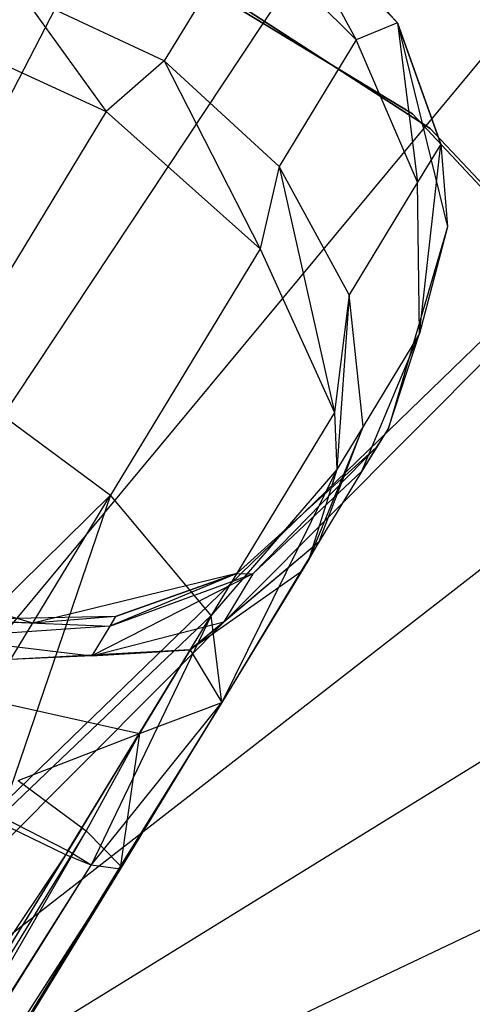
# Model space of a CAD drawing. Extents: x 0 to 27.3, y 0 to 27.3.
# Tile 86 of 117: x 14.103 to 14.382, y 13.934 to 14.541. Entities that reach past the tile are written whole.
import ezdxf

# ---------------------------------------------------------------- set-up
doc = ezdxf.new("R2010")
doc.units = 0
doc.header["$LTSCALE"] = 2.54
doc.layers.get('0').update_dxf_attribs({"color": 13, "linetype": 'CONTINUOUS'})

# ---------------------------------------------------------------- blocks, each defined once
blk = doc.blocks.new('SPUMPKIN_S_PM_STL_1')
at = {"color": 0}
for p, q in [((20.41292, 15.16344, 223.0262), (19.93526, 14.23799, 222.95525)), ((20.41292, 15.16344, 223.0262), (19.93526, 14.23799, 222.95525)), ((20.55921, 15.0776, 223.0262), (19.98429, 14.20922, 222.95525)), ((20.55921, 15.0776, 223.0262), (19.98429, 14.20922, 222.95525)), ((20.02992, 14.17532, 222.95525), (20.69536, 14.97645, 223.0262)), ((20.02992, 14.17532, 222.95525), (20.69536, 14.97645, 223.0262)), ((20.07162, 14.13668, 222.95525), (20.81977, 14.86117, 223.0262)), ((20.07162, 14.13668, 222.95525), (20.81977, 14.86117, 223.0262)), ((20.08456, 14.12283, 222.95525), (20.81977, 14.86117, 223.0262)), ((20.08456, 14.12283, 222.95525), (20.81977, 14.86117, 223.0262)), ((20.38867, 14.62475, 34.59554), (20.13271, 14.7804, 34.59554)), ((20.13271, 14.7804, 34.79554), (20.38867, 14.62475, 34.79554)), ((20.13271, 14.7804, 34.79554), (20.38867, 14.62475, 34.79554)), ((20.38867, 14.62475, 34.59554), (20.13271, 14.7804, 34.59554)), ((20.29015, 14.77439, 32.39039), (20.37958, 14.68085, 32.39039)), ((20.29015, 14.77439, 32.39039), (20.37958, 14.68085, 32.39039)), ((20.30205, 14.76669, 33.95356), (20.37958, 14.68085, 32.39039)), ((20.30205, 14.76669, 33.95356), (20.37958, 14.68085, 33.95356)), ((20.30205, 14.76669, 33.95356), (20.37958, 14.68085, 32.39039)), ((20.30205, 14.76669, 33.95356), (20.37958, 14.68085, 33.95356)), ((20.30205, 14.76669, 33.95356), (20.35401, 14.67035, 34.12782)), ((20.30205, 14.76669, 33.95356), (20.35401, 14.67035, 34.12782)), ((20.39958, 14.61575, 90.37087), (20.17704, 14.75996, 90.37087)), ((20.17704, 14.75996, 90.57087), (20.39958, 14.61575, 90.57087)), ((20.17704, 14.75996, 90.57087), (20.39958, 14.61575, 90.57087)), ((20.39958, 14.61575, 90.37087), (20.17704, 14.75996, 90.37087)), ((20.28524, 14.73904, 34.13605), (20.23564, 14.65745, 34.30479)), ((20.28524, 14.73904, 34.13605), (20.23564, 14.65745, 34.30479)), ((20.35401, 14.67035, 34.12782), (20.28524, 14.73904, 34.13605)), ((20.35401, 14.67035, 34.12782), (20.28524, 14.73904, 34.13605)), ((20.1089, 14.09377, 222.95525), (20.931, 14.73312, 223.0262)), ((20.1089, 14.09377, 222.95525), (20.931, 14.73312, 223.0262)), ((20.23564, 14.65745, 34.30479), (20.14766, 14.69867, 34.29613)), ((20.14766, 14.69867, 34.29613), (20.20004, 14.62615, 34.35346)), ((20.14766, 14.69867, 34.29613), (20.20004, 14.62615, 34.35346)), ((20.23564, 14.65745, 34.30479), (20.14766, 14.69867, 34.29613)), ((20.37958, 14.68085, 33.95356), (20.35401, 14.67035, 34.12782)), ((20.37958, 14.68085, 33.95356), (20.35401, 14.67035, 34.12782)), ((20.37958, 14.68085, 32.39039), (20.41026, 14.55513, 32.39039)), ((20.37958, 14.68085, 33.95356), (20.37958, 14.68085, 32.39039)), ((20.37958, 14.68085, 33.95356), (20.37958, 14.68085, 32.39039)), ((20.37958, 14.68085, 33.95356), (20.40616, 14.60615, 33.95356)), ((20.40616, 14.60615, 33.95356), (20.37958, 14.68085, 32.39039)), ((20.40616, 14.60615, 33.95356), (20.37958, 14.68085, 32.39039)), ((20.37958, 14.68085, 32.39039), (20.41026, 14.55513, 32.39039)), ((20.37958, 14.68085, 33.95356), (20.40616, 14.60615, 33.95356)), ((20.37958, 14.68085, 33.95356), (20.39188, 14.58266, 34.10801)), ((20.37958, 14.68085, 33.95356), (20.39188, 14.58266, 34.10801)), ((20.35401, 14.67035, 34.12782), (20.30656, 14.5923, 34.28924)), ((20.35401, 14.67035, 34.12782), (20.30656, 14.5923, 34.28924)), ((20.39188, 14.58266, 34.10801), (20.35401, 14.67035, 34.12782)), ((20.39188, 14.58266, 34.10801), (20.35401, 14.67035, 34.12782)), ((20.12463, 14.66078, 34.34326), (20.20004, 14.62615, 34.35346)), ((20.12463, 14.66078, 34.34326), (20.20004, 14.62615, 34.35346)), ((20.23564, 14.65745, 34.30479), (20.20004, 14.62615, 34.35346)), ((20.23564, 14.65745, 34.30479), (20.20004, 14.62615, 34.35346)), ((20.30656, 14.5923, 34.28924), (20.23564, 14.65745, 34.30479)), ((20.23564, 14.65745, 34.30479), (20.29495, 14.54163, 34.32905)), ((20.23564, 14.65745, 34.30479), (20.29495, 14.54163, 34.32905)), ((20.30656, 14.5923, 34.28924), (20.23564, 14.65745, 34.30479)), ((20.20004, 14.62615, 34.35346), (20.10172, 14.46438, 34.4697)), ((20.20004, 14.62615, 34.35346), (20.10172, 14.46438, 34.4697)), ((20.20004, 14.62615, 34.35346), (20.29495, 14.54163, 34.32905)), ((20.20004, 14.62615, 34.35346), (20.29495, 14.54163, 34.32905)), ((20.59314, 14.40581, 34.59554), (20.38867, 14.62475, 34.59554)), ((20.38867, 14.62475, 34.79554), (20.59314, 14.40581, 34.79554)), ((20.38867, 14.62475, 34.79554), (20.59314, 14.40581, 34.79554)), ((20.38867, 14.62475, 34.79554), (20.38867, 14.62475, 34.59554)), ((20.59314, 14.40581, 34.59554), (20.38867, 14.62475, 34.59554)), ((20.38867, 14.62475, 34.79554), (20.38867, 14.62475, 34.59554)), ((20.58114, 14.42248, 90.37087), (20.39958, 14.61575, 90.37087)), ((20.39958, 14.61575, 90.57087), (20.58114, 14.42248, 90.57087)), ((20.39958, 14.61575, 90.57087), (20.58114, 14.42248, 90.57087)), ((20.39958, 14.61575, 90.57087), (20.39958, 14.61575, 90.37087)), ((20.58114, 14.42248, 90.37087), (20.39958, 14.61575, 90.37087)), ((20.39958, 14.61575, 90.57087), (20.39958, 14.61575, 90.37087)), ((20.40616, 14.60615, 33.95356), (20.39188, 14.58266, 34.10801)), ((20.40616, 14.60615, 33.95356), (20.39188, 14.58266, 34.10801)), ((20.39309, 14.48932, 34.07964), (20.40616, 14.60615, 33.95356)), ((20.39309, 14.48932, 34.07964), (20.40616, 14.60615, 33.95356)), ((20.40616, 14.60615, 33.95356), (20.41026, 14.55513, 32.39039)), ((20.40616, 14.60615, 33.95356), (20.41026, 14.55513, 33.95356)), ((20.40616, 14.60615, 33.95356), (20.41026, 14.55513, 32.39039)), ((20.40616, 14.60615, 33.95356), (20.41026, 14.55513, 33.95356)), ((20.14131, 14.04707, 222.95525), (21.02772, 14.59379, 223.0262)), ((20.14131, 14.04707, 222.95525), (21.02772, 14.59379, 223.0262)), ((20.30656, 14.5923, 34.28924), (20.29495, 14.54163, 34.32905)), ((20.30656, 14.5923, 34.28924), (20.29495, 14.54163, 34.32905)), ((20.34961, 14.51313, 34.25187), (20.30656, 14.5923, 34.28924)), ((20.30656, 14.5923, 34.28924), (20.34062, 14.44057, 34.26235)), ((20.30656, 14.5923, 34.28924), (20.34062, 14.44057, 34.26235)), ((20.34961, 14.51313, 34.25187), (20.30656, 14.5923, 34.28924)), ((20.39188, 14.58266, 34.10801), (20.34961, 14.51313, 34.25187)), ((20.39188, 14.58266, 34.10801), (20.34961, 14.51313, 34.25187)), ((20.39309, 14.48932, 34.07964), (20.39188, 14.58266, 34.10801)), ((20.39309, 14.48932, 34.07964), (20.39188, 14.58266, 34.10801)), ((20.41026, 14.55513, 32.39039), (20.37397, 14.43092, 32.39039)), ((20.41026, 14.55513, 33.95356), (20.37397, 14.43092, 33.95356)), ((20.41026, 14.55513, 32.39039), (20.37397, 14.43092, 32.39039)), ((20.41026, 14.55513, 33.95356), (20.37397, 14.43092, 33.95356)), ((20.41026, 14.55513, 33.95356), (20.39309, 14.48932, 34.07964)), ((20.41026, 14.55513, 33.95356), (20.39309, 14.48932, 34.07964)), ((20.41026, 14.55513, 33.95356), (20.41026, 14.55513, 32.39039)), ((20.41026, 14.55513, 33.95356), (20.41026, 14.55513, 32.39039)), ((20.29495, 14.54163, 34.32905), (20.20262, 14.38972, 34.43821)), ((20.29495, 14.54163, 34.32905), (20.20262, 14.38972, 34.43821)), ((20.29495, 14.54163, 34.32905), (20.34062, 14.44057, 34.26235)), ((20.29495, 14.54163, 34.32905), (20.34062, 14.44057, 34.26235)), ((20.34961, 14.51313, 34.25187), (20.34062, 14.44057, 34.26235)), ((20.34961, 14.51313, 34.25187), (20.34062, 14.44057, 34.26235)), ((20.34961, 14.51313, 34.25187), (20.34216, 14.40554, 34.23133)), ((20.34961, 14.51313, 34.25187), (20.34216, 14.40554, 34.23133)), ((20.35824, 14.43199, 34.19835), (20.34961, 14.51313, 34.25187)), ((20.35824, 14.43199, 34.19835), (20.34961, 14.51313, 34.25187)), ((20.35746, 14.40454, 34.04703), (20.39309, 14.48932, 34.07964)), ((20.35746, 14.40454, 34.04703), (20.39309, 14.48932, 34.07964)), ((20.39309, 14.48932, 34.07964), (20.35824, 14.43199, 34.19835)), ((20.39309, 14.48932, 34.07964), (20.35824, 14.43199, 34.19835)), ((20.37397, 14.43092, 33.95356), (20.39309, 14.48932, 34.07964)), ((20.37397, 14.43092, 33.95356), (20.39309, 14.48932, 34.07964)), ((20.10172, 14.46438, 34.4697), (20.20262, 14.38972, 34.43821)), ((20.10172, 14.46438, 34.4697), (20.20262, 14.38972, 34.43821)), ((20.16849, 13.99714, 222.95525), (21.10882, 14.44482, 223.0262)), ((20.16849, 13.99714, 222.95525), (21.10882, 14.44482, 223.0262)), ((20.34062, 14.44057, 34.26235), (20.26464, 14.31557, 34.35217)), ((20.34062, 14.44057, 34.26235), (20.26464, 14.31557, 34.35217)), ((20.34062, 14.44057, 34.26235), (20.34216, 14.40554, 34.23133)), ((20.34062, 14.44057, 34.26235), (20.34216, 14.40554, 34.23133)), ((20.35824, 14.43199, 34.19835), (20.3248, 14.35005, 34.17124)), ((20.35824, 14.43199, 34.19835), (20.3248, 14.35005, 34.17124)), ((20.33113, 14.36123, 34.13684), (20.35824, 14.43199, 34.19835)), ((20.33113, 14.36123, 34.13684), (20.35824, 14.43199, 34.19835)), ((20.35824, 14.43199, 34.19835), (20.34216, 14.40554, 34.23133)), ((20.35824, 14.43199, 34.19835), (20.34216, 14.40554, 34.23133)), ((20.37397, 14.43092, 33.95356), (20.35746, 14.40454, 34.04703)), ((20.37397, 14.43092, 33.95356), (20.35746, 14.40454, 34.04703)), ((20.37397, 14.43092, 33.95356), (20.36626, 14.41902, 33.95356)), ((20.37397, 14.43092, 33.95356), (20.36626, 14.41902, 33.95356)), ((20.37397, 14.43092, 32.39039), (20.36627, 14.41902, 32.39039)), ((20.37397, 14.43092, 32.39039), (20.36627, 14.41902, 32.39039)), ((20.37397, 14.43092, 33.95356), (20.37397, 14.43092, 32.39039)), ((20.37397, 14.43092, 33.95356), (20.37397, 14.43092, 32.39039)), ((20.36627, 14.41902, 32.39039), (20.28043, 14.34149, 32.39039)), ((20.36626, 14.41902, 33.95356), (20.28043, 14.34149, 33.95356)), ((20.36627, 14.41902, 32.39039), (20.28043, 14.34149, 32.39039)), ((20.36626, 14.41902, 33.95356), (20.28043, 14.34149, 33.95356)), ((20.36626, 14.41902, 33.95356), (20.29041, 14.34124, 34.01516)), ((20.36626, 14.41902, 33.95356), (20.29041, 14.34124, 34.01516)), ((20.36626, 14.41902, 33.95356), (20.35746, 14.40454, 34.04703)), ((20.36626, 14.41902, 33.95356), (20.35746, 14.40454, 34.04703)), ((20.36626, 14.41902, 33.95356), (20.36627, 14.41902, 32.39039)), ((20.36626, 14.41902, 33.95356), (20.36627, 14.41902, 32.39039)), ((20.34216, 14.40554, 34.23133), (20.26464, 14.31557, 34.35217)), ((20.34216, 14.40554, 34.23133), (20.26464, 14.31557, 34.35217)), ((20.34216, 14.40554, 34.23133), (20.27117, 14.26182, 34.23464)), ((20.34216, 14.40554, 34.23133), (20.27117, 14.26182, 34.23464)), ((20.29041, 14.34124, 34.01516), (20.35746, 14.40454, 34.04703)), ((20.29041, 14.34124, 34.01516), (20.35746, 14.40454, 34.04703)), ((20.34216, 14.40554, 34.23133), (20.3248, 14.35005, 34.17124)), ((20.34216, 14.40554, 34.23133), (20.3248, 14.35005, 34.17124)), ((20.35746, 14.40454, 34.04703), (20.33113, 14.36123, 34.13684)), ((20.35746, 14.40454, 34.04703), (20.33113, 14.36123, 34.13684)), ((20.04981, 14.23942, 34.49086), (20.20262, 14.38972, 34.43821)), ((20.04981, 14.23942, 34.49086), (20.20262, 14.38972, 34.43821)), ((20.09539, 14.2133, 34.46814), (20.20262, 14.38972, 34.43821)), ((20.09539, 14.2133, 34.46814), (20.20262, 14.38972, 34.43821)), ((20.20262, 14.38972, 34.43821), (20.13497, 14.19156, 34.43491)), ((20.20262, 14.38972, 34.43821), (20.13497, 14.19156, 34.43491)), ((20.26464, 14.31557, 34.35217), (20.20262, 14.38972, 34.43821)), ((20.26464, 14.31557, 34.35217), (20.20262, 14.38972, 34.43821)), ((20.25174, 14.29431, 34.08012), (20.33113, 14.36123, 34.13684)), ((20.25174, 14.29431, 34.08012), (20.33113, 14.36123, 34.13684)), ((20.27241, 14.31163, 34.0767), (20.33113, 14.36123, 34.13684)), ((20.27241, 14.31163, 34.0767), (20.33113, 14.36123, 34.13684)), ((20.33113, 14.36123, 34.13684), (20.31943, 14.34197, 34.16091)), ((20.33113, 14.36123, 34.13684), (20.31943, 14.34197, 34.16091)), ((20.33113, 14.36123, 34.13684), (20.3248, 14.35005, 34.17124)), ((20.33113, 14.36123, 34.13684), (20.3248, 14.35005, 34.17124)), ((20.3248, 14.35005, 34.17124), (20.27117, 14.26182, 34.23464)), ((20.3248, 14.35005, 34.17124), (20.27117, 14.26182, 34.23464)), ((20.3248, 14.35005, 34.17124), (20.31943, 14.34197, 34.16091)), ((20.3248, 14.35005, 34.17124), (20.31943, 14.34197, 34.16091)), ((20.15471, 14.31081, 32.39039), (20.03049, 14.3471, 32.39039)), ((20.15471, 14.31081, 33.95356), (20.03049, 14.3471, 33.95356)), ((20.15471, 14.31081, 32.39039), (20.03049, 14.3471, 32.39039)), ((20.15471, 14.31081, 33.95356), (20.03049, 14.3471, 33.95356)), ((20.28043, 14.34149, 32.39039), (20.15471, 14.31081, 32.39039)), ((20.28043, 14.34149, 32.39039), (20.15471, 14.31081, 32.39039)), ((20.29041, 14.34124, 34.01516), (20.19103, 14.29074, 34.02708)), ((20.29041, 14.34124, 34.01516), (20.19103, 14.29074, 34.02708)), ((20.28043, 14.34149, 33.95356), (20.20216, 14.30904, 33.98885)), ((20.28043, 14.34149, 33.95356), (20.20216, 14.30904, 33.98885)), ((20.20216, 14.30904, 33.98885), (20.29041, 14.34124, 34.01516)), ((20.20216, 14.30904, 33.98885), (20.29041, 14.34124, 34.01516)), ((20.28043, 14.34149, 33.95356), (20.20573, 14.3149, 33.95356)), ((20.20573, 14.3149, 33.95356), (20.28043, 14.34149, 32.39039)), ((20.20573, 14.3149, 33.95356), (20.28043, 14.34149, 32.39039)), ((20.28043, 14.34149, 33.95356), (20.20573, 14.3149, 33.95356)), ((20.31943, 14.34197, 34.16091), (20.25174, 14.29431, 34.08012)), ((20.31943, 14.34197, 34.16091), (20.25174, 14.29431, 34.08012)), ((20.31943, 14.34197, 34.16091), (20.27117, 14.26182, 34.23464)), ((20.31943, 14.34197, 34.16091), (20.27117, 14.26182, 34.23464)), ((20.29041, 14.34124, 34.01516), (20.27241, 14.31163, 34.0767)), ((20.29041, 14.34124, 34.01516), (20.27241, 14.31163, 34.0767)), ((20.28043, 14.34149, 33.95356), (20.28043, 14.34149, 32.39039)), ((20.28043, 14.34149, 33.95356), (20.28043, 14.34149, 32.39039)), ((20.28043, 14.34149, 33.95356), (20.29041, 14.34124, 34.01516)), ((20.28043, 14.34149, 33.95356), (20.29041, 14.34124, 34.01516)), ((20.20573, 14.3149, 33.95356), (20.10612, 14.31285, 33.97213)), ((20.20573, 14.3149, 33.95356), (20.10612, 14.31285, 33.97213)), ((20.13497, 14.19156, 34.43491), (20.26464, 14.31557, 34.35217)), ((20.13497, 14.19156, 34.43491), (20.26464, 14.31557, 34.35217)), ((20.20573, 14.3149, 33.95356), (20.15471, 14.31081, 32.39039)), ((20.20573, 14.3149, 33.95356), (20.15471, 14.31081, 33.95356)), ((20.20573, 14.3149, 33.95356), (20.15471, 14.31081, 32.39039)), ((20.20573, 14.3149, 33.95356), (20.15471, 14.31081, 33.95356)), ((20.17642, 14.17041, 34.3768), (20.26464, 14.31557, 34.35217)), ((20.17642, 14.17041, 34.3768), (20.26464, 14.31557, 34.35217)), ((20.26464, 14.31557, 34.35217), (20.1907, 14.16169, 34.34174)), ((20.26464, 14.31557, 34.35217), (20.1907, 14.16169, 34.34174)), ((20.20573, 14.3149, 33.95356), (20.20216, 14.30904, 33.98885)), ((20.20573, 14.3149, 33.95356), (20.20216, 14.30904, 33.98885)), ((20.27117, 14.26182, 34.23464), (20.26464, 14.31557, 34.35217)), ((20.27117, 14.26182, 34.23464), (20.26464, 14.31557, 34.35217)), ((20.20216, 14.30904, 33.98885), (20.09937, 14.30174, 33.99555)), ((20.20216, 14.30904, 33.98885), (20.09937, 14.30174, 33.99555)), ((20.10612, 14.31285, 33.97213), (20.20216, 14.30904, 33.98885)), ((20.15471, 14.31081, 33.95356), (20.10612, 14.31285, 33.97213)), ((20.15471, 14.31081, 33.95356), (20.10612, 14.31285, 33.97213)), ((20.10612, 14.31285, 33.97213), (20.20216, 14.30904, 33.98885)), ((20.15471, 14.31081, 33.95356), (20.15471, 14.31081, 32.39039)), ((20.15471, 14.31081, 33.95356), (20.15471, 14.31081, 32.39039)), ((20.19103, 14.29074, 34.02708), (20.27241, 14.31163, 34.0767)), ((20.19103, 14.29074, 34.02708), (20.27241, 14.31163, 34.0767)), ((20.20216, 14.30904, 33.98885), (20.19103, 14.29074, 34.02708)), ((20.20216, 14.30904, 33.98885), (20.19103, 14.29074, 34.02708)), ((20.27241, 14.31163, 34.0767), (20.25174, 14.29431, 34.08012)), ((20.27241, 14.31163, 34.0767), (20.25174, 14.29431, 34.08012)), ((20.09937, 14.30174, 33.99555), (20.19103, 14.29074, 34.02708)), ((20.09937, 14.30174, 33.99555), (20.19103, 14.29074, 34.02708)), ((20.25174, 14.29431, 34.08012), (20.14102, 14.28831, 34.01341)), ((20.25174, 14.29431, 34.08012), (20.14102, 14.28831, 34.01341)), ((20.19103, 14.29074, 34.02708), (20.14102, 14.28831, 34.01341)), ((20.19103, 14.29074, 34.02708), (20.14102, 14.28831, 34.01341)), ((20.19103, 14.29074, 34.02708), (20.25174, 14.29431, 34.08012)), ((20.19103, 14.29074, 34.02708), (20.25174, 14.29431, 34.08012)), ((20.25174, 14.29431, 34.08012), (20.22046, 14.24285, 34.1171)), ((20.25174, 14.29431, 34.08012), (20.22046, 14.24285, 34.1171)), ((20.25174, 14.29431, 34.08012), (20.27117, 14.26182, 34.23464)), ((20.25174, 14.29431, 34.08012), (20.27117, 14.26182, 34.23464)), ((20.12609, 14.26375, 34.03105), (20.22046, 14.24285, 34.1171)), ((20.12609, 14.26375, 34.03105), (20.22046, 14.24285, 34.1171)), ((20.1907, 14.16169, 34.34174), (20.27117, 14.26182, 34.23464)), ((20.1907, 14.16169, 34.34174), (20.27117, 14.26182, 34.23464)), ((20.20872, 14.15906, 34.25198), (20.27117, 14.26182, 34.23464)), ((20.20872, 14.15906, 34.25198), (20.27117, 14.26182, 34.23464)), ((20.27117, 14.26182, 34.23464), (20.20874, 14.16124, 34.22847)), ((20.27117, 14.26182, 34.23464), (20.20874, 14.16124, 34.22847)), ((20.27117, 14.26182, 34.23464), (20.20893, 14.16048, 34.23531)), ((20.27117, 14.26182, 34.23464), (20.20893, 14.16048, 34.23531)), ((20.22046, 14.24285, 34.1171), (20.27117, 14.26182, 34.23464)), ((20.22046, 14.24285, 34.1171), (20.27117, 14.26182, 34.23464)), ((20.14567, 14.21374, 34.06707), (20.22046, 14.24285, 34.1171)), ((20.14567, 14.21374, 34.06707), (20.22046, 14.24285, 34.1171)), ((20.18512, 14.1847, 34.12735), (20.22046, 14.24285, 34.1171)), ((20.18512, 14.1847, 34.12735), (20.22046, 14.24285, 34.1171)), ((20.22046, 14.24285, 34.1171), (20.18757, 14.18273, 34.13289)), ((20.22046, 14.24285, 34.1171), (20.18757, 14.18273, 34.13289)), ((20.22046, 14.24285, 34.1171), (20.20874, 14.16124, 34.22847)), ((20.22046, 14.24285, 34.1171), (20.20874, 14.16124, 34.22847)), ((20.14567, 14.21374, 34.06707), (20.18512, 14.1847, 34.12735)), ((20.14567, 14.21374, 34.06707), (20.18512, 14.1847, 34.12735)), ((20.17499, 14.16803, 34.37661), (20.13295, 14.18824, 34.43467)), ((20.17499, 14.16803, 34.37661), (20.13295, 14.18824, 34.43467)), ((20.17642, 14.17041, 34.3768), (20.13497, 14.19156, 34.43491)), ((20.17642, 14.17041, 34.3768), (20.13497, 14.19156, 34.43491)), ((20.18512, 14.1847, 34.12735), (19.55505, 13.15426, 34.00704)), ((20.18512, 14.1847, 34.12735), (19.55505, 13.15426, 34.00704)), ((20.18757, 14.18273, 34.13289), (19.55505, 13.15426, 34.00704)), ((20.18757, 14.18273, 34.13289), (19.55505, 13.15426, 34.00704)), ((20.18757, 14.18273, 34.13289), (19.58577, 13.14025, 34.13048)), ((20.18757, 14.18273, 34.13289), (19.58577, 13.14025, 34.13048)), ((20.18512, 14.1847, 34.12735), (20.18757, 14.18273, 34.13289)), ((20.18512, 14.1847, 34.12735), (20.18757, 14.18273, 34.13289)), ((20.18757, 14.18273, 34.13289), (20.20874, 14.16124, 34.22847)), ((20.18757, 14.18273, 34.13289), (20.20874, 14.16124, 34.22847)), ((19.52256, 13.19291, 34.31983), (20.17499, 14.16803, 34.37661)), ((19.52256, 13.19291, 34.31983), (20.17499, 14.16803, 34.37661)), ((19.56055, 13.16322, 34.25941), (20.17499, 14.16803, 34.37661)), ((19.56055, 13.16322, 34.25941), (20.17499, 14.16803, 34.37661)), ((20.17499, 14.16803, 34.37661), (20.17642, 14.17041, 34.3768)), ((20.1907, 14.16169, 34.34174), (20.17499, 14.16803, 34.37661)), ((20.1907, 14.16169, 34.34174), (20.17642, 14.17041, 34.3768)), ((19.56055, 13.16322, 34.25941), (20.1907, 14.16169, 34.34174)), ((19.56055, 13.16322, 34.25941), (20.1907, 14.16169, 34.34174)), ((19.56376, 13.16064, 34.25197), (20.1907, 14.16169, 34.34174)), ((19.56376, 13.16064, 34.25197), (20.1907, 14.16169, 34.34174)), ((20.20872, 14.15906, 34.25198), (20.1907, 14.16169, 34.34174)), ((20.20872, 14.15906, 34.25198), (20.1907, 14.16169, 34.34174)), ((19.56376, 13.16064, 34.25197), (20.20872, 14.15906, 34.25198)), ((19.56376, 13.16064, 34.25197), (20.20872, 14.15906, 34.25198)), ((20.20874, 14.16124, 34.22847), (19.58577, 13.14025, 34.13048)), ((20.20874, 14.16124, 34.22847), (19.58577, 13.14025, 34.13048)), ((20.20893, 14.16048, 34.23531), (19.58577, 13.14025, 34.13048)), ((20.20893, 14.16048, 34.23531), (19.58577, 13.14025, 34.13048)), ((19.58577, 13.14025, 34.13048), (20.20872, 14.15906, 34.25198)), ((19.58577, 13.14025, 34.13048), (20.20872, 14.15906, 34.25198)), ((20.20893, 14.16048, 34.23531), (20.20872, 14.15906, 34.25198)), ((20.20893, 14.16048, 34.23531), (20.20872, 14.15906, 34.25198)), ((20.20874, 14.16124, 34.22847), (20.20893, 14.16048, 34.23531)), ((20.20874, 14.16124, 34.22847), (20.20893, 14.16048, 34.23531))]:
    blk.add_line(p, q, dxfattribs=at)

msp = doc.modelspace()

# ---------------------------------------------------------------- block references
at = {"color": 253}
msp.add_blockref('SPUMPKIN_S_PM_STL_1', (-6.0437, -0.14135, -26.09554), dxfattribs=at)

doc.saveas('drawing.dxf')
